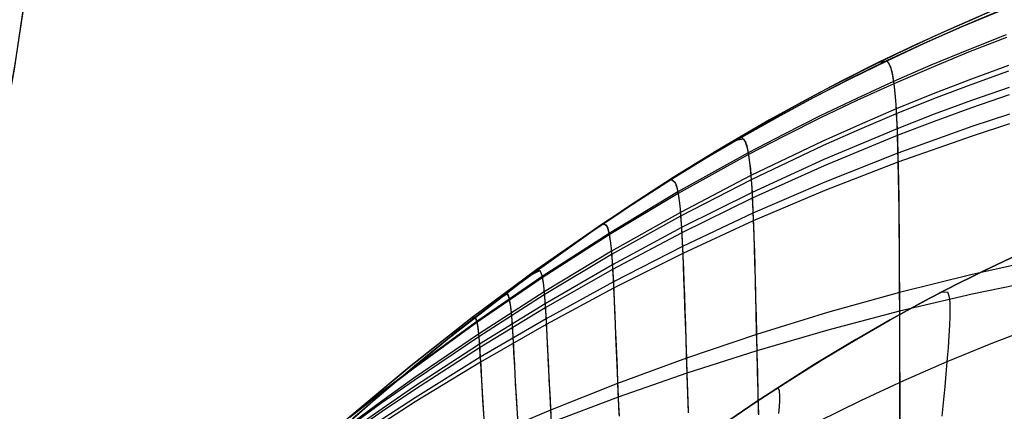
# Model space of a CAD drawing. Header units: millimetres. Extents: x -58 to 58, y -58 to 58.
# Tile 10 of 74: x -34 to -22, y -38 to -33. Entities that reach past the tile are written whole.
import ezdxf

# ---------------------------------------------------------------- set-up
doc = ezdxf.new("R2010")
doc.units = ezdxf.units.MM
doc.header["$MEASUREMENT"] = 0
doc.layers.add('Predefinito', color=5, linetype='Continuous')

msp = doc.modelspace()

# ---------------------------------------------------------------- linework, layer by layer
at = {"layer": 'Predefinito', "color": 9}
for points in [[(-36.209, -15.048), (-35.767, -16.422), (-35.366, -17.83), (-35.182, -18.546), (-35.01, -19.27), (-34.849, -20.002), (-34.701, -20.741), (-34.563, -21.508), (-34.439, -22.281), (-34.329, -23.062), (-34.235, -23.85), (-34.156, -24.645), (-34.094, -25.446), (-34.048, -26.253), (-34.02, -27.067), (-34.009, -27.886), (-34.017, -28.71), (-34.043, -29.539), (-34.089, -30.373), (-34.154, -31.212), (-34.24, -32.054), (-34.347, -32.901), (-34.475, -33.75)], [(-34.563, -21.508), (-34.439, -22.282), (-34.329, -23.062), (-34.235, -23.85), (-34.157, -24.645), (-34.094, -25.446), (-34.048, -26.253), (-34.02, -27.067), (-34.009, -27.886), (-34.017, -28.71), (-34.043, -29.539), (-34.089, -30.373), (-34.154, -31.212), (-34.24, -32.054), (-34.347, -32.901), (-34.475, -33.75), (-34.625, -34.603), (-34.797, -35.459), (-34.992, -36.317), (-35.21, -37.178), (-35.451, -38.039), (-35.717, -38.903), (-36.007, -39.767), (-36.323, -40.631)], [(-34.222, -42.416), (-33.33, -41.428), (-32.439, -40.491), (-31.546, -39.605), (-30.653, -38.77), (-29.758, -37.983), (-28.862, -37.244), (-27.965, -36.553), (-27.066, -35.908), (-26.616, -35.602), (-26.165, -35.308), (-25.714, -35.024), (-25.262, -34.752), (-24.81, -34.491), (-24.358, -34.24), (-23.905, -34.001), (-23.453, -33.772), (-23, -33.553), (-22.547, -33.344), (-22.094, -33.146)], [(-27.066, -35.908), (-26.222, -35.344), (-25.377, -34.82)], [(-21.433, -36.133), (-22, -36.399), (-22.559, -36.681), (-23.111, -36.977), (-23.655, -37.287), (-24.191, -37.61), (-24.72, -37.945), (-25.24, -38.293), (-25.753, -38.652), (-26.258, -39.022), (-26.755, -39.403), (-27.244, -39.793), (-27.726, -40.193), (-28.2, -40.602), (-28.667, -41.019), (-29.579, -41.876), (-30.464, -42.763), (-31.325, -43.678), (-32.161, -44.617), (-32.971, -45.573), (-33.758, -46.548)], [(-21.503, -36.164), (-21.93, -36.366), (-22.358, -36.578), (-22.787, -36.801), (-23.216, -37.035), (-23.646, -37.281), (-24.076, -37.539), (-24.507, -37.808), (-24.939, -38.089), (-25.371, -38.383), (-25.804, -38.689), (-26.238, -39.008), (-26.673, -39.339), (-27.545, -40.041), (-28.421, -40.797), (-29.3, -41.608), (-30.183, -42.476), (-31.07, -43.402), (-31.962, -44.389), (-32.857, -45.437), (-33.758, -46.548)], [(-33.758, -46.548), (-32.857, -45.437), (-31.962, -44.389), (-31.07, -43.402), (-30.183, -42.476), (-29.3, -41.608), (-28.421, -40.797), (-27.545, -40.041), (-26.673, -39.339), (-26.238, -39.008), (-25.804, -38.689), (-25.371, -38.383), (-24.939, -38.089), (-24.507, -37.808), (-24.076, -37.539), (-23.646, -37.281), (-23.216, -37.035), (-22.787, -36.801), (-22.358, -36.578), (-21.93, -36.366), (-21.503, -36.164)]]:
    msp.add_lwpolyline(points, dxfattribs=at)
at = {"layer": 'Predefinito', "color": 9, "extrusion": (-5.19446e-07, 6.47318e-08, 1)}
msp.add_lwpolyline([(11.895, -39.512), (11.411, -39.057), (10.923, -38.619), (10.43, -38.197), (9.933, -37.791), (9.432, -37.4), (8.928, -37.025), (8.419, -36.665), (7.908, -36.319), (7.488, -36.048), (7.066, -35.787), (6.642, -35.535), (6.217, -35.293), (5.79, -35.059), (5.362, -34.835), (4.503, -34.412), (3.64, -34.023), (2.774, -33.665), (1.907, -33.339), (1.04, -33.042), (0.173, -32.772), (-0.692, -32.527), (-1.556, -32.307), (-2.416, -32.109), (-3.274, -31.932), (-4.127, -31.773), (-5.818, -31.507), (-7.506, -31.297), (-8.356, -31.214), (-9.211, -31.149), (-10.071, -31.102), (-10.937, -31.076), (-11.807, -31.071), (-12.682, -31.091), (-13.562, -31.136), (-14.447, -31.209), (-15.336, -31.31), (-16.229, -31.442), (-17.125, -31.606), (-17.575, -31.7), (-18.024, -31.803), (-18.475, -31.915), (-18.926, -32.036), (-19.378, -32.166), (-19.83, -32.305), (-20.531, -32.54), (-21.233, -32.797), (-21.935, -33.079), (-22.637, -33.385), (-23.339, -33.716), (-24.04, -34.071), (-24.741, -34.452), (-25.441, -34.859)], dxfattribs=at)
at = {"layer": 'Predefinito', "color": 9, "extrusion": (1, 0, 0)}
msp.add_lwpolyline([(-35.908, 60), (-35.908, 319.999)], dxfattribs=at)
at = {"layer": 'Predefinito', "color": 9}
for points in [[(-34.688, -20.814, 319.999), (-34.545, -21.613, 319.998), (-34.419, -22.416, 319.998), (-34.309, -23.222, 319.998), (-34.216, -24.03, 319.998), (-34.14, -24.841, 319.998), (-34.081, -25.654, 319.998), (-34.039, -26.469, 319.998), (-34.015, -27.286, 319.997), (-34.01, -28.103, 319.997), (-34.022, -28.921, 319.997), (-34.052, -29.739, 319.996), (-34.102, -30.556, 319.996), (-34.169, -31.373, 319.996), (-34.256, -32.188, 319.996), (-34.361, -33.002, 319.996), (-34.485, -33.813, 319.996), (-34.628, -34.622, 319.995), (-34.79, -35.426, 319.994), (-34.97, -36.227, 319.993), (-35.169, -37.023, 319.991), (-35.312, -37.552, 319.99)], [(-15.226, -31.296, 59.999), (-15.751, -31.367, 59.998), (-16.276, -31.449, 59.998), (-16.8, -31.542, 59.998), (-17.322, -31.646, 59.998), (-17.843, -31.761, 59.998), (-18.362, -31.886, 59.998), (-18.879, -32.023, 59.998), (-19.393, -32.171, 59.998), (-19.904, -32.329, 59.998), (-20.411, -32.498, 59.998), (-20.915, -32.677, 59.998), (-21.414, -32.867, 59.999), (-21.909, -33.067, 59.999), (-22.398, -33.278, 59.999), (-22.883, -33.497, 59.999), (-23.362, -33.726, 59.999), (-23.837, -33.964, 59.999), (-24.305, -34.211, 59.999), (-24.768, -34.466, 60), (-25.377, -34.82, 60)], [(-21.805, -33.068, 55.193), (-22.295, -33.273, 55.217), (-22.78, -33.487, 55.241), (-23.26, -33.711, 55.267), (-23.734, -33.943, 55.293), (-24.204, -34.185, 55.32), (-24.668, -34.434, 55.348), (-25.127, -34.692, 55.377), (-25.58, -34.957, 55.407), (-26.028, -35.23, 55.438), (-26.906, -35.797, 55.502), (-27.76, -36.39, 55.57), (-28.591, -37.006, 55.639), (-29.402, -37.644, 55.712), (-30.192, -38.302, 55.793), (-30.961, -38.98, 55.891), (-31.712, -39.678, 56.008), (-32.445, -40.397, 56.142), (-33.161, -41.139, 56.288), (-33.859, -41.903, 56.442), (-34.272, -42.376, 56.537)], [(-21.807, -33.065, 324.677), (-22.297, -33.27, 324.654), (-22.781, -33.485, 324.63), (-23.261, -33.708, 324.606), (-23.736, -33.941, 324.58), (-24.206, -34.183, 324.554), (-24.67, -34.433, 324.526), (-25.129, -34.69, 324.498), (-25.582, -34.956, 324.469), (-26.029, -35.229, 324.439), (-26.907, -35.797, 324.377), (-27.761, -36.39, 324.311), (-28.592, -37.006, 324.244), (-29.402, -37.645, 324.173), (-30.191, -38.304, 324.094), (-30.96, -38.982, 323.999), (-31.71, -39.68, 323.885), (-32.443, -40.399, 323.755), (-33.158, -41.14, 323.613), (-33.856, -41.904, 323.463), (-34.27, -42.377, 323.37)], [(-21.719, -33.408, 50.206), (-22.207, -33.597, 50.257), (-22.69, -33.796, 50.31), (-23.168, -34.003, 50.365), (-23.643, -34.218, 50.421), (-24.112, -34.442, 50.479), (-24.577, -34.674, 50.539), (-25.038, -34.913, 50.6), (-25.943, -35.414, 50.728), (-26.828, -35.943, 50.863), (-27.69, -36.496, 51.004), (-28.531, -37.07, 51.149), (-29.356, -37.668, 51.298), (-29.763, -37.977, 51.379), (-30.166, -38.291, 51.466)], [(-21.722, -33.374, 329.529), (-22.209, -33.565, 329.479), (-22.693, -33.765, 329.428), (-23.171, -33.973, 329.374), (-23.646, -34.19, 329.32), (-24.115, -34.415, 329.264), (-24.58, -34.648, 329.206), (-25.041, -34.888, 329.146), (-25.946, -35.392, 329.022), (-26.83, -35.924, 328.891), (-27.692, -36.48, 328.754), (-28.533, -37.058, 328.613), (-29.357, -37.659, 328.467), (-29.763, -37.968, 328.389), (-30.165, -38.284, 328.305)], [(-21.695, -33.768, 331.977), (-22.18, -33.946, 331.913), (-22.662, -34.132, 331.848), (-23.139, -34.326, 331.78), (-23.612, -34.528, 331.711), (-24.081, -34.738, 331.64), (-25.006, -35.182, 331.491), (-25.913, -35.654, 331.334), (-26.801, -36.153, 331.168), (-27.666, -36.675, 330.995), (-28.51, -37.218, 330.819), (-29.341, -37.785, 330.636), (-29.752, -38.078, 330.537), (-30.161, -38.378, 330.431)], [(-23.362, -33.726, 59.999), (-23.26, -33.711, 55.267), (-23.234, -33.74, 54.052), (-23.21, -33.794, 52.828), (-23.188, -33.879, 51.599), (-23.168, -34.003, 50.365), (-23.159, -34.081, 49.747), (-23.151, -34.17, 49.129), (-23.143, -34.273, 48.512), (-23.137, -34.39, 47.894), (-23.13, -34.521, 47.277), (-23.125, -34.668, 46.661), (-23.12, -34.831, 46.048), (-23.116, -35.008, 45.441), (-23.112, -35.201, 44.841), (-23.108, -35.408, 44.248), (-23.105, -35.628, 43.661), (-23.103, -35.862, 43.082), (-23.101, -36.11, 42.509), (-23.099, -36.369, 41.944), (-23.098, -36.641, 41.386), (-23.096, -36.925, 40.836), (-23.095, -37.221, 40.294), (-23.095, -37.527, 39.761), (-23.094, -37.845, 39.235), (-23.094, -38.172, 38.718), (-23.094, -38.51, 38.209)], [(-23.361, -33.726, 320.001), (-23.261, -33.708, 324.606), (-23.237, -33.734, 325.788), (-23.213, -33.783, 326.978), (-23.191, -33.861, 328.174), (-23.171, -33.973, 329.374), (-23.162, -34.044, 329.976), (-23.154, -34.126, 330.577), (-23.146, -34.22, 331.179), (-23.139, -34.326, 331.78), (-23.133, -34.446, 332.381), (-23.127, -34.58, 332.982), (-23.122, -34.73, 333.581), (-23.117, -34.894, 334.175), (-23.113, -35.072, 334.764), (-23.11, -35.264, 335.346), (-23.106, -35.47, 335.922), (-23.104, -35.688, 336.491), (-23.101, -35.919, 337.054), (-23.099, -36.162, 337.61), (-23.098, -36.418, 338.158), (-23.096, -36.685, 338.7), (-23.095, -36.963, 339.234), (-23.094, -37.252, 339.761), (-23.094, -37.551, 340.28), (-23.093, -37.861, 340.792), (-23.093, -38.18, 341.295), (-23.093, -38.509, 341.79)], [(-21.693, -33.839, 47.692), (-22.178, -34.014, 47.757), (-22.659, -34.198, 47.824), (-23.137, -34.39, 47.894), (-23.61, -34.59, 47.965), (-24.079, -34.797, 48.039), (-25.004, -35.236, 48.192), (-25.911, -35.703, 48.353), (-26.798, -36.197, 48.524), (-27.664, -36.713, 48.701), (-28.508, -37.251, 48.883), (-29.34, -37.812, 49.07), (-29.753, -38.103, 49.171), (-30.162, -38.4, 49.281)], [(-21.686, -34.049, 333.199), (-22.17, -34.218, 333.129), (-22.651, -34.395, 333.056), (-23.127, -34.58, 332.982), (-24.068, -34.974, 332.827), (-24.992, -35.397, 332.663), (-25.9, -35.849, 332.489), (-26.788, -36.327, 332.307), (-27.654, -36.828, 332.117), (-28.499, -37.348, 331.923), (-29.334, -37.893, 331.722), (-29.748, -38.176, 331.614), (-30.16, -38.465, 331.497), (-30.567, -38.762, 331.369), (-30.972, -39.066, 331.229), (-31.373, -39.378, 331.075), (-31.771, -39.7, 330.908), (-32.166, -40.032, 330.73), (-32.555, -40.376, 330.541), (-32.94, -40.731, 330.342), (-33.318, -41.099, 330.135), (-33.688, -41.479, 329.92), (-34.051, -41.872, 329.699), (-34.4, -42.272, 329.477)], [(-21.685, -34.145, 46.438), (-22.169, -34.312, 46.51), (-22.649, -34.486, 46.584), (-23.125, -34.668, 46.661), (-24.065, -35.055, 46.82), (-24.989, -35.472, 46.989), (-25.897, -35.917, 47.167), (-26.785, -36.389, 47.354), (-27.652, -36.882, 47.549), (-28.497, -37.395, 47.748), (-29.333, -37.932, 47.954), (-29.748, -38.212, 48.066), (-30.161, -38.499, 48.186), (-30.57, -38.792, 48.317), (-30.975, -39.092, 48.461), (-31.378, -39.402, 48.62), (-31.777, -39.721, 48.791), (-32.173, -40.051, 48.974), (-32.564, -40.392, 49.168), (-32.949, -40.746, 49.373), (-33.328, -41.112, 49.586), (-33.7, -41.49, 49.807), (-34.063, -41.882, 50.034), (-34.402, -42.27, 50.256)], [(-21.681, -34.394, 334.411), (-22.163, -34.553, 334.335), (-23.117, -34.894, 334.175), (-24.056, -35.265, 334.007), (-24.98, -35.665, 333.828), (-25.887, -36.094, 333.64), (-26.776, -36.547, 333.441), (-27.642, -37.022, 333.235), (-28.488, -37.516, 333.025), (-29.326, -38.035, 332.806), (-29.743, -38.306, 332.688), (-30.158, -38.584, 332.561), (-30.57, -38.869, 332.422), (-30.978, -39.162, 332.269), (-31.384, -39.463, 332.101), (-31.786, -39.775, 331.919), (-32.185, -40.098, 331.724), (-32.579, -40.433, 331.518), (-32.967, -40.781, 331.3), (-33.348, -41.142, 331.074), (-33.72, -41.516, 330.838), (-34.085, -41.904, 330.596), (-34.406, -42.267, 330.373)], [(-21.681, -34.519, 45.2), (-22.162, -34.675, 45.278), (-23.116, -35.008, 45.441), (-24.054, -35.372, 45.614), (-24.977, -35.764, 45.797), (-25.884, -36.184, 45.99), (-26.773, -36.629, 46.194), (-27.64, -37.095, 46.405), (-28.486, -37.58, 46.62), (-29.324, -38.09, 46.844), (-29.743, -38.357, 46.965), (-30.159, -38.63, 47.096), (-30.572, -38.911, 47.238), (-30.982, -39.2, 47.396), (-31.389, -39.498, 47.568), (-31.793, -39.806, 47.755), (-32.192, -40.125, 47.955), (-32.587, -40.457, 48.167), (-32.977, -40.802, 48.39), (-33.358, -41.161, 48.624), (-33.732, -41.532, 48.866), (-34.097, -41.919, 49.115), (-34.407, -42.266, 49.335)], [(-25.224, -34.729, 320), (-25.129, -34.69, 324.498), (-25.082, -34.739, 326.811), (-25.06, -34.799, 327.977), (-25.041, -34.888, 329.146), (-25.023, -35.014, 330.318), (-25.014, -35.092, 330.904), (-25.006, -35.182, 331.491), (-24.999, -35.283, 332.077), (-24.992, -35.397, 332.663), (-24.986, -35.525, 333.247), (-24.98, -35.665, 333.828), (-24.974, -35.819, 334.404), (-24.968, -35.985, 334.974), (-24.962, -36.162, 335.539), (-24.957, -36.352, 336.098), (-24.951, -36.553, 336.651), (-24.946, -36.765, 337.199), (-24.94, -36.988, 337.74), (-24.935, -37.222, 338.275), (-24.929, -37.465, 338.804), (-24.923, -37.719, 339.326), (-24.917, -37.982, 339.842), (-24.91, -38.255, 340.351)], [(-25.225, -34.73, 60), (-25.103, -34.709, 54.192), (-25.079, -34.748, 53), (-25.058, -34.814, 51.802), (-25.038, -34.913, 50.6), (-25.02, -35.051, 49.396), (-25.011, -35.137, 48.794), (-25.004, -35.236, 48.192), (-24.996, -35.347, 47.59), (-24.989, -35.472, 46.989), (-24.983, -35.611, 46.39), (-24.977, -35.764, 45.797), (-24.971, -35.93, 45.209), (-24.965, -36.109, 44.628), (-24.959, -36.3, 44.052), (-24.954, -36.504, 43.482), (-24.948, -36.719, 42.918), (-24.942, -36.946, 42.361), (-24.937, -37.184, 41.81), (-24.931, -37.433, 41.266), (-24.925, -37.692, 40.729), (-24.918, -37.961, 40.199), (-24.912, -38.241, 39.676)], [(-25.442, -34.859, 320), (-26.006, -35.206, 319.999), (-26.561, -35.566, 319.999), (-27.109, -35.937, 319.999), (-27.649, -36.321, 319.999), (-28.212, -36.739, 319.998), (-28.766, -37.167, 319.998), (-29.31, -37.607, 319.997), (-30.121, -38.296, 319.996), (-30.942, -39.035, 319.994), (-31.49, -39.551, 319.993), (-32.331, -40.382, 319.991)], [(-26.121, -35.279, 60), (-26.028, -35.23, 55.438), (-25.983, -35.272, 53.094), (-25.962, -35.328, 51.913), (-25.943, -35.414, 50.728), (-25.926, -35.537, 49.541), (-25.918, -35.614, 48.947), (-25.911, -35.703, 48.353), (-25.904, -35.803, 47.76), (-25.897, -35.917, 47.167), (-25.891, -36.044, 46.576), (-25.884, -36.184, 45.99), (-25.878, -36.336, 45.409), (-25.872, -36.5, 44.834), (-25.865, -36.676, 44.264), (-25.859, -36.863, 43.7), (-25.852, -37.062, 43.141), (-25.845, -37.271, 42.588), (-25.838, -37.491, 42.042), (-25.831, -37.721, 41.501), (-25.823, -37.961, 40.967), (-25.814, -38.21, 40.439)], [(-26.12, -35.278, 319.999), (-26.029, -35.229, 324.439), (-25.985, -35.265, 326.72), (-25.965, -35.314, 327.869), (-25.946, -35.392, 329.022), (-25.929, -35.504, 330.177), (-25.921, -35.574, 330.755), (-25.913, -35.654, 331.334), (-25.906, -35.746, 331.912), (-25.9, -35.849, 332.489), (-25.893, -35.965, 333.066), (-25.887, -36.094, 333.64), (-25.881, -36.234, 334.209), (-25.875, -36.386, 334.772), (-25.869, -36.549, 335.331), (-25.862, -36.724, 335.884), (-25.856, -36.909, 336.432), (-25.85, -37.104, 336.975), (-25.843, -37.31, 337.512), (-25.836, -37.526, 338.043), (-25.829, -37.751, 338.569), (-25.821, -37.986, 339.088), (-25.813, -38.229, 339.601)], [(-26.992, -35.857, 60), (-26.906, -35.797, 55.502), (-26.864, -35.824, 53.193), (-26.845, -35.869, 52.03), (-26.828, -35.943, 50.863), (-26.813, -36.05, 49.694), (-26.805, -36.118, 49.109), (-26.798, -36.197, 48.524), (-26.792, -36.287, 47.939), (-26.785, -36.389, 47.354), (-26.779, -36.503, 46.772), (-26.773, -36.629, 46.194), (-26.767, -36.767, 45.62), (-26.76, -36.916, 45.052), (-26.754, -37.076, 44.488), (-26.747, -37.246, 43.93), (-26.74, -37.427, 43.377), (-26.732, -37.618, 42.829), (-26.724, -37.819, 42.287), (-26.715, -38.03, 41.75), (-26.705, -38.249, 41.219)], [(-26.991, -35.856, 319.999), (-26.907, -35.797, 324.377), (-26.866, -35.818, 326.623), (-26.848, -35.858, 327.755), (-26.83, -35.924, 328.891), (-26.815, -36.021, 330.028), (-26.801, -36.153, 331.168), (-26.794, -36.235, 331.737), (-26.788, -36.327, 332.307), (-26.782, -36.431, 332.876), (-26.776, -36.547, 333.441), (-26.77, -36.674, 334.003), (-26.764, -36.812, 334.559), (-26.757, -36.96, 335.111), (-26.751, -37.119, 335.659), (-26.744, -37.287, 336.201), (-26.737, -37.466, 336.738), (-26.729, -37.654, 337.271), (-26.721, -37.851, 337.798), (-26.712, -38.057, 338.319), (-26.703, -38.272, 338.835)], [(-34.222, -42.416, 60.008), (-33.343, -41.442, 60.005), (-32.439, -40.491, 60.003), (-31.558, -39.617, 60.002), (-30.652, -38.769, 60.001), (-29.791, -38.011, 60), (-28.906, -37.279, 60), (-27.998, -36.578, 60), (-27.535, -36.239, 60), (-27.066, -35.908, 60)], [(-21.211, -36.244, 339.077), (-22.159, -36.452, 338.894), (-23.096, -36.685, 338.7), (-24.021, -36.941, 338.494), (-24.935, -37.222, 338.275), (-25.836, -37.526, 338.043), (-26.721, -37.851, 337.798), (-27.583, -38.193, 337.543), (-28.424, -38.549, 337.283)], [(-27.84, -36.46, 60), (-27.723, -36.401, 53.297), (-27.706, -36.436, 52.153), (-27.69, -36.496, 51.004), (-27.676, -36.586, 49.853), (-27.664, -36.713, 48.701), (-27.658, -36.792, 48.125), (-27.652, -36.882, 47.549), (-27.646, -36.983, 46.975), (-27.64, -37.095, 46.405), (-27.633, -37.218, 45.839), (-27.627, -37.351, 45.278), (-27.62, -37.495, 44.721), (-27.612, -37.648, 44.168), (-27.604, -37.811, 43.621), (-27.595, -37.983, 43.078), (-27.586, -38.164, 42.541), (-27.576, -38.355, 42.009)], [(-27.839, -36.459, 319.998), (-27.724, -36.397, 326.522), (-27.708, -36.427, 327.636), (-27.692, -36.48, 328.754), (-27.678, -36.561, 329.874), (-27.666, -36.675, 330.995), (-27.66, -36.746, 331.556), (-27.654, -36.828, 332.117), (-27.648, -36.92, 332.677), (-27.642, -37.022, 333.235), (-27.636, -37.135, 333.789), (-27.63, -37.258, 334.338), (-27.624, -37.391, 334.884), (-27.617, -37.533, 335.424), (-27.609, -37.685, 335.961), (-27.601, -37.845, 336.493), (-27.592, -38.015, 337.02), (-27.583, -38.193, 337.543), (-27.562, -38.574, 338.573)], [(-21.216, -36.512, 40.456), (-22.162, -36.706, 40.64), (-23.096, -36.925, 40.836), (-24.019, -37.167, 41.045), (-24.931, -37.433, 41.266), (-25.831, -37.721, 41.501), (-26.715, -38.03, 41.75), (-27.576, -38.355, 42.009)], [(-28.255, -36.771, 60), (-28.144, -36.699, 53.35), (-28.128, -36.727, 52.215), (-28.114, -36.781, 51.076), (-28.1, -36.863, 49.935), (-28.088, -36.979, 48.792), (-28.083, -37.052, 48.22), (-28.077, -37.136, 47.648), (-28.071, -37.231, 47.078), (-28.065, -37.336, 46.512), (-28.059, -37.451, 45.95), (-28.052, -37.576, 45.392), (-28.045, -37.711, 44.839), (-28.037, -37.855, 44.29), (-28.028, -38.009, 43.745), (-28.019, -38.171, 43.205), (-27.998, -38.522, 42.14)], [(-28.254, -36.77, 319.998), (-28.145, -36.695, 326.471), (-28.129, -36.72, 327.575), (-28.115, -36.766, 328.684), (-28.102, -36.839, 329.795), (-28.09, -36.944, 330.907), (-28.079, -37.085, 332.02), (-28.073, -37.171, 332.577), (-28.068, -37.267, 333.13), (-28.062, -37.373, 333.68), (-28.056, -37.488, 334.226), (-28.049, -37.613, 334.768), (-28.042, -37.747, 335.305), (-28.025, -38.041, 336.368), (-28.006, -38.369, 337.413)], [(-22.559, -36.681, 60), (-22.48, -36.674, 55.199), (-22.461, -36.725, 53.597), (-22.454, -36.768, 52.8), (-22.45, -36.826, 52.006), (-22.448, -36.9, 51.217), (-22.449, -36.992, 50.433), (-22.453, -37.104, 49.656), (-22.46, -37.237, 48.885), (-22.47, -37.393, 48.122), (-22.477, -37.481, 47.744), (-22.485, -37.575, 47.368), (-22.493, -37.675, 46.995), (-22.503, -37.782, 46.624), (-22.513, -37.895, 46.255), (-22.525, -38.015, 45.889), (-22.551, -38.273, 45.165)], [(-22.559, -36.681, 320), (-22.48, -36.674, 324.801), (-22.461, -36.725, 326.403), (-22.454, -36.768, 327.2), (-22.45, -36.826, 327.994), (-22.448, -36.9, 328.783), (-22.449, -36.992, 329.567), (-22.453, -37.104, 330.344), (-22.46, -37.237, 331.115), (-22.47, -37.393, 331.878), (-22.477, -37.481, 332.256), (-22.485, -37.575, 332.632), (-22.493, -37.675, 333.005), (-22.503, -37.782, 333.376), (-22.513, -37.895, 333.745), (-22.525, -38.015, 334.111), (-22.551, -38.273, 334.835)], [(-28.664, -37.087, 60), (-28.559, -37.001, 53.404), (-28.545, -37.025, 52.278), (-28.531, -37.07, 51.149), (-28.519, -37.144, 50.016), (-28.508, -37.251, 48.883), (-28.503, -37.318, 48.315), (-28.497, -37.395, 47.748), (-28.492, -37.483, 47.182), (-28.486, -37.58, 46.62), (-28.48, -37.688, 46.062), (-28.473, -37.805, 45.508), (-28.457, -38.066, 44.412), (-28.438, -38.363, 43.333)], [(-28.663, -37.086, 319.998), (-28.56, -36.999, 326.418), (-28.546, -37.018, 327.514), (-28.533, -37.058, 328.613), (-28.521, -37.123, 329.715), (-28.51, -37.218, 330.819), (-28.499, -37.348, 331.923), (-28.494, -37.427, 332.475), (-28.488, -37.516, 333.025), (-28.482, -37.615, 333.571), (-28.476, -37.723, 334.113), (-28.462, -37.965, 335.186), (-28.445, -38.241, 336.243)], [(-21.35, -37.123, 47.22), (-21.92, -37.342, 47.293), (-22.485, -37.575, 47.368), (-23.044, -37.819, 47.446), (-23.598, -38.076, 47.526), (-24.146, -38.344, 47.61)], [(-21.35, -37.123, 332.78), (-21.92, -37.342, 332.707), (-22.485, -37.575, 332.632), (-23.044, -37.819, 332.554), (-23.598, -38.076, 332.474), (-24.146, -38.344, 332.39)], [(-24.72, -37.945, 60), (-24.655, -37.913, 55.33), (-24.643, -37.944, 53.773), (-24.639, -38.018, 52.224), (-24.64, -38.075, 51.456), (-24.644, -38.148, 50.692), (-24.65, -38.237, 49.933)], [(-24.72, -37.945, 320), (-24.655, -37.913, 324.67), (-24.643, -37.944, 326.227), (-24.639, -38.018, 327.776), (-24.64, -38.075, 328.544), (-24.644, -38.148, 329.308), (-24.65, -38.237, 330.067)]]:
    msp.add_polyline3d(points, dxfattribs=at)

doc.saveas('drawing.dxf')
